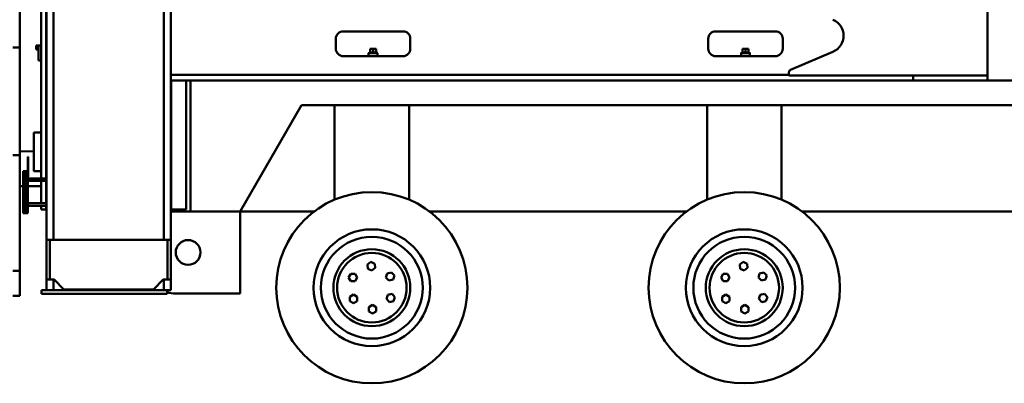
# Model space of a CAD drawing. Header units: millimetres. Extents: x -428974 to 63075, y -12164 to 49045.
# Tile 74 of 131: x 39310 to 43276, y 23266 to 24731. Entities that reach past the tile are written whole.
import ezdxf

# ---------------------------------------------------------------- set-up
doc = ezdxf.new("R2010")
doc.units = ezdxf.units.MM
doc.header["$LTSCALE"] = 75
doc.layers.add('Visible (ISO)', color=7, linetype='Continuous', lineweight=50)

msp = doc.modelspace()

# ---------------------------------------------------------------- linework, layer by layer
at = {"layer": 'Visible (ISO)'}
for p, q in [((39309.9884, 24618.6281), (39309.9884, 28396.2946)), ((39418.4145, 27541.2946), (39418.4145, 23844.2946)), ((39446.4145, 27541.2946), (39446.4145, 23844.2946)), ((39890.4145, 27541.2946), (39890.4145, 23844.2946)), ((39918.4145, 27541.2946), (39918.4145, 23844.2946)), ((39396.4145, 24091.2946), (39396.4145, 24886.2946)), ((39416.4145, 24091.2946), (39416.4145, 24886.2946)), ((43208.4145, 24506.2946), (43208.4145, 24826.2946)), ((40853.4145, 24683.7946), (40613.4145, 24683.7946)), ((42353.4145, 24683.7946), (42113.4145, 24683.7946)), ((40583.4145, 24653.7946), (40583.4145, 24613.7946)), ((40883.4145, 24613.7946), (40883.4145, 24653.7946)), ((42083.4145, 24653.7946), (42083.4145, 24613.7946)), ((42383.4145, 24613.7946), (42383.4145, 24653.7946)), ((39281.9884, 24618.6281), (39309.9884, 24618.6281)), ((39309.9884, 24618.6281), (39309.9884, 24185.6154)), ((39376.4145, 24626.2946), (39376.4145, 24611.2946)), ((39378.4145, 24626.2946), (39376.4145, 24626.2946)), ((39378.4145, 24611.2946), (39376.4145, 24611.2946)), ((39378.4145, 24626.2946), (39386.4145, 24626.2946)), ((39378.4145, 24611.2946), (39386.4145, 24611.2946)), ((39386.4145, 24616.2946), (39386.4145, 24626.2946)), ((39396.4145, 24626.2946), (39386.4145, 24626.2946)), ((39386.4145, 24616.2946), (39386.4145, 24576.2946)), ((39416.4145, 24626.2946), (39418.4145, 24626.2946)), ((39416.4145, 24611.2946), (39418.4145, 24611.2946)), ((40717.9145, 24598.7946), (40715.4145, 24596.2946)), ((40751.4145, 24596.2946), (40715.4145, 24596.2946)), ((40715.4145, 24583.7946), (40715.4145, 24596.2946)), ((40748.9145, 24598.7946), (40717.9145, 24598.7946)), ((40721.4145, 24613.7946), (40721.4145, 24598.7946)), ((40721.4145, 24613.7946), (40733.4145, 24613.7946)), ((40733.4145, 24613.7946), (40733.4145, 24598.7946)), ((40733.4145, 24613.7946), (40745.4145, 24613.7946)), ((40745.4145, 24613.7946), (40745.4145, 24598.7946)), ((40748.9145, 24598.7946), (40751.4145, 24596.2946)), ((40751.4145, 24583.7946), (40751.4145, 24596.2946)), ((42217.9145, 24598.7946), (42215.4145, 24596.2946)), ((42251.4145, 24596.2946), (42215.4145, 24596.2946)), ((42215.4145, 24583.7946), (42215.4145, 24596.2946)), ((42248.9145, 24598.7946), (42217.9145, 24598.7946)), ((42221.4145, 24613.7946), (42221.4145, 24598.7946)), ((42221.4145, 24613.7946), (42233.4145, 24613.7946)), ((42233.4145, 24613.7946), (42233.4145, 24598.7946)), ((42233.4145, 24613.7946), (42245.4145, 24613.7946)), ((42245.4145, 24613.7946), (42245.4145, 24598.7946)), ((42248.9145, 24598.7946), (42251.4145, 24596.2946)), ((42251.4145, 24583.7946), (42251.4145, 24596.2946)), ((42585.8529, 24601.8964), (42414.4948, 24528.8852)), ((39386.4145, 24566.2946), (39386.4145, 24576.2946)), ((39396.4145, 24566.2946), (39386.4145, 24566.2946)), ((40613.4145, 24583.7946), (40853.4145, 24583.7946)), ((42113.4145, 24583.7946), (42353.4145, 24583.7946)), ((42408.4145, 24519.6855), (42408.4145, 24506.2946)), ((42408.4145, 24508.7946), (39918.4145, 24508.7946)), ((39918.4145, 24486.2946), (39918.4145, 24508.7946)), ((39998.4145, 24486.2946), (39918.4145, 24486.2946)), ((39920.4173, 24486.2946), (39920.4173, 23966.2946)), ((39980.4145, 24486.2946), (39980.4145, 23966.2946)), ((39998.4145, 24486.2946), (39998.4145, 23958.2946)), ((39998.4145, 24486.2946), (45968.4145, 24486.2946)), ((42408.4145, 24506.2946), (43208.4145, 24506.2946)), ((42908.4145, 24506.2946), (42908.4145, 24486.2946)), ((42908.4145, 24486.2946), (42908.4145, 24506.2946)), ((43208.4145, 24486.2946), (43208.4145, 24506.2946)), ((40445.5204, 24386.2946), (40198.4145, 23958.2946)), ((45521.3086, 24386.2946), (40445.5204, 24386.2946)), ((40578.4145, 24006.2946), (40578.4145, 24386.2946)), ((40878.4145, 24006.2946), (40878.4145, 24386.2946)), ((42078.4145, 24006.2946), (42078.4145, 24386.2946)), ((42378.4145, 24006.2946), (42378.4145, 24386.2946)), ((39396.4145, 24276.2946), (39366.4145, 24276.2946)), ((39366.4145, 24266.2946), (39366.4145, 24276.2946)), ((39366.4145, 24266.2946), (39366.4145, 24131.2946)), ((39366.4145, 24200.5863), (39309.9884, 24200.4938)), ((39418.4145, 24200.6716), (39416.4145, 24200.6683)), ((39309.9884, 24185.6154), (39281.9884, 24185.6154)), ((39309.9884, 23718.6281), (39309.9884, 24185.6154)), ((39343.4145, 24178.2946), (39343.4145, 24175.2946)), ((39343.4145, 24178.2946), (39344.4145, 24178.2946)), ((39343.4145, 24101.2946), (39343.4145, 24175.2946)), ((39344.4145, 24178.2946), (39344.4145, 24175.2946)), ((39344.4145, 24101.2946), (39344.4145, 24175.2946)), ((39323.4145, 24121.2946), (39333.4145, 24121.2946)), ((39323.4145, 23951.2946), (39323.4145, 24121.2946)), ((39343.4145, 24121.2946), (39333.4145, 24121.2946)), ((39333.4145, 23951.2946), (39333.4145, 24121.2946)), ((39333.4145, 24116.2946), (39333.4145, 23956.2946)), ((39366.4145, 24121.2946), (39366.4145, 24131.2946)), ((39396.4145, 24121.2946), (39366.4145, 24121.2946)), ((39343.4145, 24101.2946), (39343.4145, 24098.2946)), ((39343.4145, 24098.2946), (39344.4145, 24098.2946)), ((39343.4145, 24098.2946), (39343.4145, 23956.2946)), ((39343.4145, 24081.2946), (39343.4145, 24091.2946)), ((39418.4145, 24091.2946), (39343.4145, 24091.2946)), ((39418.4145, 24081.2946), (39343.4145, 24081.2946)), ((39344.4145, 24101.2946), (39344.4145, 24098.2946)), ((39396.4145, 23991.2946), (39396.4145, 24081.2946)), ((39416.4145, 23991.2946), (39416.4145, 24081.2946)), ((39309.9884, 24060.4936), (39323.4145, 24060.5156)), ((39343.4145, 24060.5484), (39396.4145, 24060.6353)), ((39416.4145, 24060.6681), (39418.4145, 24060.6714)), ((40579.4179, 24006.2946), (40578.4145, 24006.2946)), ((40878.4145, 24006.2946), (40877.4112, 24006.2946)), ((42079.4179, 24006.2946), (42078.4145, 24006.2946)), ((42378.4145, 24006.2946), (42377.4112, 24006.2946)), ((39343.4145, 23981.2946), (39343.4145, 23991.2946)), ((39418.4145, 23991.2946), (39343.4145, 23991.2946)), ((39418.4145, 23981.2946), (39343.4145, 23981.2946)), ((39343.4145, 23951.2946), (39343.4145, 23956.2946)), ((39396.4145, 23966.2946), (39396.4145, 23981.2946)), ((39396.4145, 23966.2946), (39416.4145, 23966.2946)), ((39416.4145, 23966.2946), (39416.4145, 23981.2946)), ((39918.4145, 23966.2946), (39920.4173, 23966.2946)), ((39920.4173, 23966.2946), (39980.4145, 23966.2946)), ((39998.4145, 23958.2946), (39938.4145, 23958.2946)), ((39998.4145, 23958.2946), (40198.4145, 23958.2946)), ((40198.4145, 23958.2946), (40496.0872, 23958.2946)), ((40198.4145, 23628.2946), (40198.4145, 23958.2946)), ((40960.7419, 23958.2946), (41996.0872, 23958.2946)), ((42460.7419, 23958.2946), (43496.0872, 23958.2946)), ((39323.4145, 23951.2946), (39333.4145, 23951.2946)), ((39343.4145, 23951.2946), (39333.4145, 23951.2946)), ((39418.4145, 23844.2946), (39431.4145, 23844.2946)), ((39418.4145, 23684.2946), (39418.4145, 23844.2946)), ((39905.4145, 23844.2946), (39431.4145, 23844.2946)), ((39431.4145, 23844.2946), (39431.4145, 23684.2946)), ((39905.4145, 23844.2946), (39918.4145, 23844.2946)), ((39905.4145, 23684.2946), (39905.4145, 23844.2946)), ((39918.4145, 23844.2946), (39918.4145, 23684.2946)), ((39309.9884, 23718.6281), (39281.9884, 23718.6281)), ((39309.9884, 23618.6281), (39309.9884, 23718.6281)), ((40710.3606, 23744.9085), (40724.3701, 23755.0935)), ((40712.1764, 23727.6834), (40710.3606, 23744.9085)), ((40728.0016, 23720.6434), (40712.1764, 23727.6834)), ((40724.3701, 23755.0935), (40740.1953, 23748.0535)), ((40742.0111, 23730.8284), (40728.0016, 23720.6434)), ((40740.1953, 23748.0535), (40742.0111, 23730.8284)), ((42210.3606, 23744.9085), (42224.3701, 23755.0935)), ((42212.1764, 23727.6834), (42210.3606, 23744.9085)), ((42228.0016, 23720.6434), (42212.1764, 23727.6834)), ((42224.3701, 23755.0935), (42240.1953, 23748.0535)), ((42242.0111, 23730.8284), (42228.0016, 23720.6434)), ((42240.1953, 23748.0535), (42242.0111, 23730.8284)), ((39418.4145, 23684.2946), (39418.4145, 23641.2946)), ((39431.4145, 23684.2946), (39418.4145, 23684.2946)), ((39431.4145, 23684.2946), (39448.4145, 23684.2946)), ((39446.4145, 23684.2946), (39446.4145, 23641.2946)), ((39448.4145, 23684.2946), (39488.4145, 23644.2946)), ((39848.4145, 23644.2946), (39888.4145, 23684.2946)), ((39888.4145, 23684.2946), (39905.4145, 23684.2946)), ((39890.4145, 23684.2946), (39890.4145, 23641.2946)), ((39918.4145, 23684.2946), (39905.4145, 23684.2946)), ((39918.4145, 23684.2946), (39918.4145, 23641.2946)), ((40635.0045, 23692.6514), (40643.6648, 23707.6514)), ((40643.6648, 23677.6514), (40635.0045, 23692.6514)), ((40643.6648, 23707.6514), (40660.9853, 23707.6514)), ((40660.9853, 23677.6514), (40643.6648, 23677.6514)), ((40660.9853, 23707.6514), (40669.6455, 23692.6514)), ((40669.6455, 23692.6514), (40660.9853, 23677.6514)), ((40785.4233, 23692.5105), (40790.3843, 23709.1054)), ((40797.3144, 23679.9168), (40785.4233, 23692.5105)), ((40790.3843, 23709.1054), (40807.2363, 23713.1065)), ((40814.1664, 23683.9179), (40797.3144, 23679.9168)), ((40807.2363, 23713.1065), (40819.1274, 23700.5128)), ((40819.1274, 23700.5128), (40814.1664, 23683.9179)), ((42135.0045, 23692.6514), (42143.6648, 23707.6514)), ((42143.6648, 23677.6514), (42135.0045, 23692.6514)), ((42143.6648, 23707.6514), (42160.9853, 23707.6514)), ((42160.9853, 23677.6514), (42143.6648, 23677.6514)), ((42160.9853, 23707.6514), (42169.6455, 23692.6514)), ((42169.6455, 23692.6514), (42160.9853, 23677.6514)), ((42285.4233, 23692.5105), (42290.3843, 23709.1054)), ((42297.3144, 23679.9168), (42285.4233, 23692.5105)), ((42290.3843, 23709.1054), (42307.2363, 23713.1065)), ((42314.1664, 23683.9179), (42297.3144, 23679.9168)), ((42307.2363, 23713.1065), (42319.1274, 23700.5128)), ((42319.1274, 23700.5128), (42314.1664, 23683.9179)), ((39398.4145, 23641.2946), (39398.4145, 23626.2946)), ((39903.4145, 23641.2946), (39398.4145, 23641.2946)), ((39488.4145, 23644.2946), (39848.4145, 23644.2946)), ((39903.4145, 23641.2946), (39918.4145, 23641.2946)), ((39903.4145, 23641.2946), (39903.4145, 23626.2946)), ((39281.9884, 23618.6281), (39309.9884, 23618.6281)), ((39903.4145, 23626.2946), (39398.4145, 23626.2946)), ((40198.4145, 23628.2946), (39938.4145, 23628.2946)), ((40639.4587, 23597.584), (40639.6506, 23614.9035)), ((40654.3618, 23588.7581), (40639.4587, 23597.584)), ((40639.6506, 23614.9035), (40654.7456, 23623.397)), ((40654.7456, 23623.397), (40669.6487, 23614.5711)), ((40669.6487, 23614.5711), (40669.4569, 23597.2517)), ((40787.5174, 23606.5533), (40793.0797, 23622.9564)), ((40798.9418, 23593.5347), (40787.5174, 23606.5533)), ((40793.0797, 23622.9564), (40810.0663, 23626.3409)), ((40810.0663, 23626.3409), (40821.4907, 23613.3223)), ((40821.4907, 23613.3223), (40815.9284, 23596.9192)), ((42139.4587, 23597.584), (42139.6506, 23614.9035)), ((42154.3618, 23588.7581), (42139.4587, 23597.584)), ((42139.6506, 23614.9035), (42154.7456, 23623.397)), ((42154.7456, 23623.397), (42169.6487, 23614.5711)), ((42169.6487, 23614.5711), (42169.4569, 23597.2517)), ((42287.5174, 23606.5533), (42293.0797, 23622.9564)), ((42298.9418, 23593.5347), (42287.5174, 23606.5533)), ((42293.0797, 23622.9564), (42310.0663, 23626.3409)), ((42310.0663, 23626.3409), (42321.4907, 23613.3223)), ((42321.4907, 23613.3223), (42315.9284, 23596.9192)), ((40669.4569, 23597.2517), (40654.3618, 23588.7581)), ((40715.6432, 23573.381), (40730.6432, 23582.0413)), ((40715.6432, 23556.0605), (40715.6432, 23573.381)), ((40730.6432, 23582.0413), (40745.6432, 23573.381)), ((40745.6432, 23573.381), (40745.6432, 23556.0605)), ((40815.9284, 23596.9192), (40798.9418, 23593.5347)), ((42169.4569, 23597.2517), (42154.3618, 23588.7581)), ((42215.6432, 23573.381), (42230.6432, 23582.0413)), ((42215.6432, 23556.0605), (42215.6432, 23573.381)), ((42230.6432, 23582.0413), (42245.6432, 23573.381)), ((42245.6432, 23573.381), (42245.6432, 23556.0605)), ((42315.9284, 23596.9192), (42298.9418, 23593.5347)), ((40730.6432, 23547.4002), (40715.6432, 23556.0605)), ((40745.6432, 23556.0605), (40730.6432, 23547.4002)), ((42230.6432, 23547.4002), (42215.6432, 23556.0605)), ((42245.6432, 23556.0605), (42230.6432, 23547.4002))]:
    msp.add_line(p, q, dxfattribs=at)
for centre, radius in [((40728.4145, 23651.2946), 385), ((42228.4145, 23651.2946), 385), ((40728.4145, 23651.2946), 235), ((42228.4145, 23651.2946), 235), ((39988.4145, 23793.2946), 50), ((40728.4145, 23651.2946), 205), ((42228.4145, 23651.2946), 205), ((40728.4145, 23651.2946), 155), ((42228.4145, 23651.2946), 155), ((40728.4145, 23651.2946), 140), ((42228.4145, 23651.2946), 140)]:
    msp.add_circle(centre, radius, dxfattribs=at)
for centre, radius, start, end in [((42558.4145, 24666.2946), 70, 293.077556, 66.922444), ((40613.4145, 24653.7946), 30, 90, 180), ((40853.4145, 24653.7946), 30, 0, 90), ((42113.4145, 24653.7946), 30, 90, 180), ((42353.4145, 24653.7946), 30, 0, 90), ((40613.4145, 24613.7946), 30, 180, 270), ((40853.4145, 24613.7946), 30, 270, 0), ((42113.4145, 24613.7946), 30, 180, 270), ((42353.4145, 24613.7946), 30, 270, 0), ((42418.4145, 24519.6855), 10, 113.077556, 180), ((39938.4145, 23818.2946), 140, 90, 98.2132107), ((39938.4145, 23768.2946), 140, 255.5224878, 270)]:
    msp.add_arc(centre, radius, start, end, dxfattribs=at)

doc.saveas('drawing.dxf')
